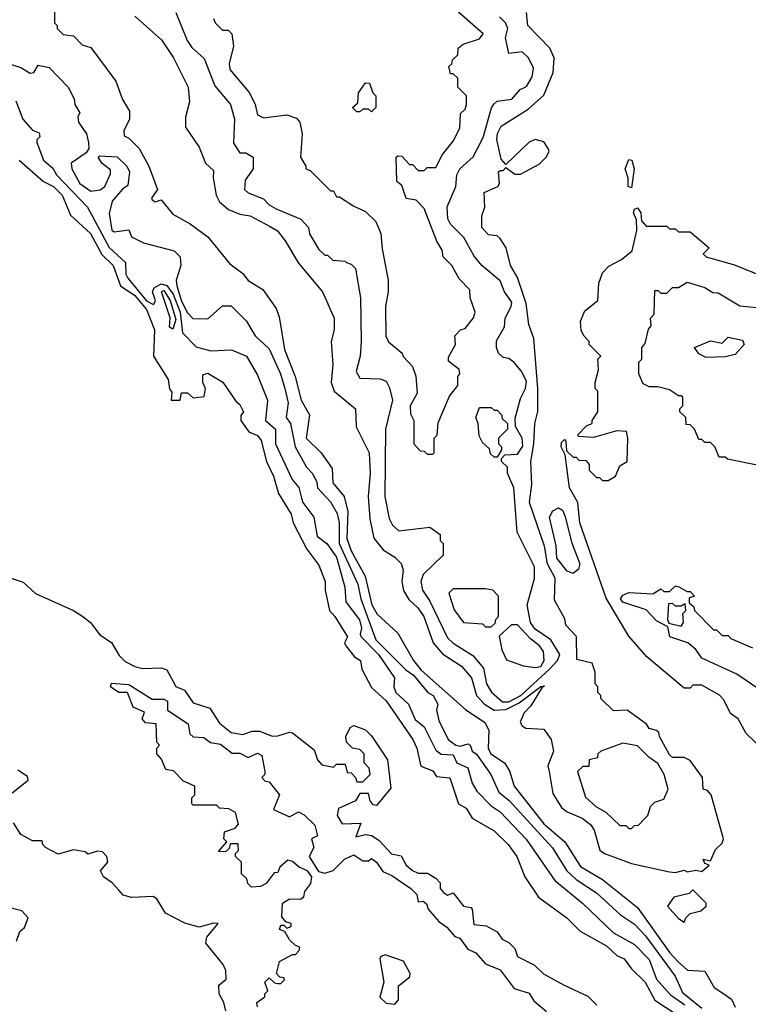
# Model space of a CAD drawing. Extents: x 2668140 to 2765664, y 823621 to 955240.
# Tile 42 of 256: x 2686621 to 2689114, y 857249 to 860615. Entities that reach past the tile are written whole.
import ezdxf

# ---------------------------------------------------------------- set-up
doc = ezdxf.new("R2010")
doc.units = 0

msp = doc.modelspace()

# ---------------------------------------------------------------- linework, layer by layer
at = {"layer": '0CON02XD'}
for points in [[(2686740, 860645), (2686740, 860605), (2686750, 860595), (2686750, 860585), (2686770, 860565), (2686805, 860560), (2686835, 860530), (2686865, 860520), (2686950, 860405), (2686973, 860343), (2686997, 860303), (2686997.5, 860275), (2686977.5, 860235), (2686978.3, 860218.3), (2686995, 860210), (2687030, 860175), (2687063.3, 860115), (2687092.5, 860035), (2687072.5, 860005), (2687075, 860000), (2687085, 859992.5), (2687105, 860000), (2687145, 859950), (2687205, 859917.5), (2687265, 859872.5), (2687340.7, 859780.7), (2687385, 859747.5), (2687403.6, 859723.6), (2687453, 859693), (2687498.3, 859628.3), (2687509.3, 859599.3), (2687527.7, 859487.7), (2687563.8, 859395), (2687584.2, 859314.2), (2687613.3, 859265), (2687601.2, 859185), (2687652.5, 859135), (2687690.7, 859080.7), (2687692.3, 859032.3), (2687731.2, 858985), (2687744.1, 858934.1), (2687741.2, 858841.2), (2687755, 858800), (2687803, 858713), (2687826.2, 858615), (2687845, 858582.5), (2687915, 858517.5), (2687968.8, 858425), (2687995, 858391.2), (2688147, 858257), (2688213, 858213), (2688226.4, 858186.4), (2688223.8, 858125), (2688233.8, 858105), (2688280, 858075), (2688297.7, 858047.7), (2688313.3, 857995), (2688415, 857866.2), (2688486.2, 857805), (2688540.3, 857720.3), (2688615.8, 857675.8), (2688735, 857580), (2688845.7, 857425.7), (2688874.3, 857394.3), (2688906.1, 857366.1), (2688965, 857362.5), (2688997, 857307), (2689026.7, 857286.7), (2689056.4, 857266.4), (2689069.3, 857239.3)], [(2687015, 860627.5), (2687106.4, 860546.4), (2687147.5, 860485), (2687197.5, 860385), (2687202.5, 860335), (2687188.3, 860281.7), (2687188.3, 860248.3), (2687235, 860180), (2687257.5, 860125), (2687285, 860100), (2687283.3, 860075), (2687293.8, 860015), (2687305, 859992.5), (2687336.1, 859966.1), (2687375, 859950), (2687410, 859945), (2687478.3, 859908.3), (2687503, 859893), (2687529.3, 859859.3), (2687575, 859782.5), (2687657.5, 859685), (2687697.5, 859595), (2687697.5, 859555), (2687687.5, 859515), (2687692.5, 859435), (2687686.7, 859375), (2687697.5, 859345), (2687770, 859285), (2687773, 859223), (2687816.7, 859135), (2687820, 859065), (2687813.8, 858985), (2687819.3, 858909.3), (2687833, 858843), (2687865, 858802.5), (2687905, 858777.5), (2687926.1, 858756.1), (2687933.3, 858735), (2687928.8, 858695), (2687934.1, 858664.1), (2687952.7, 858632.7), (2687983.3, 858605), (2688003.8, 858575), (2688036.2, 858485), (2688067.7, 858447.7), (2688133.3, 858405), (2688166.7, 858365), (2688184, 858305), (2688211.2, 858275), (2688245, 858254.5), (2688285, 858257.3), (2688330.4, 858279.6), (2688405, 858336.2), (2688417.5, 858337.5), (2688408.3, 858331.7), (2688370.6, 858269.4), (2688346.2, 858245), (2688333.8, 858213.8), (2688340.7, 858200.7), (2688353.6, 858193.6), (2688415, 858190), (2688440, 858155), (2688447.5, 858115), (2688428.8, 858065), (2688433.3, 858045), (2688445, 857970), (2688475, 857922.5), (2688495, 857906.7), (2688546.1, 857886.1), (2688573.9, 857863.9), (2688586.7, 857845), (2688606.4, 857776.4), (2688622.5, 857765), (2688715, 857730), (2688845, 857702.5), (2688865, 857700)], [(2687155, 860640), (2687193.9, 860543.9), (2687210.7, 860520.7), (2687253, 860483), (2687289.3, 860389.3), (2687342.5, 860325), (2687356.7, 860275), (2687353, 860193), (2687375, 860160), (2687395, 860160), (2687420, 860145), (2687420, 860105), (2687393, 860067), (2687390, 860035), (2687403, 860023), (2687455, 860002.5), (2687475, 859982.5), (2687499.3, 859969.3), (2687583, 859933), (2687610, 859905), (2687613, 859883), (2687645, 859830), (2687665, 859810), (2687675, 859810), (2687693, 859793), (2687735, 859790), (2687740, 859785), (2687755, 859780), (2687770, 859765), (2687787.5, 859665), (2687790, 859515), (2687786.7, 859465), (2687773, 859413), (2687785, 859390), (2687855, 859387.5), (2687875, 859380), (2687887, 859357), (2687896.7, 859315), (2687873.3, 859215), (2687871.2, 858985), (2687885, 858910), (2687897, 858887), (2687918.3, 858868.3), (2688025, 858880), (2688060, 858855), (2688060, 858835), (2688070, 858825), (2688070, 858785), (2688001.7, 858718.3), (2687993.3, 858695), (2688000, 858665), (2688025, 858627.5), (2688085, 858502.5), (2688105, 858483.3), (2688171.7, 858441.7), (2688208.3, 858398.3), (2688218.8, 858345), (2688235.9, 858315.9), (2688272.9, 858282.9), (2688295, 858282.9)], [(2687285, 860620), (2687290, 860605), (2687315, 860580), (2687335, 860580), (2687347, 860567), (2687352.5, 860525), (2687337.5, 860465), (2687340, 860445), (2687407.5, 860365), (2687427.5, 860325), (2687435, 860290), (2687455, 860280), (2687535, 860290), (2687568.3, 860278.3), (2687580, 860265), (2687587.5, 860225), (2687582.5, 860145), (2687600, 860115), (2687600, 860105), (2687615, 860100), (2687685, 860030), (2687695, 860030), (2687705, 860010), (2687715, 860010), (2687765, 859977.5), (2687805, 859960), (2687840, 859925), (2687857.5, 859885), (2687861.7, 859831.7), (2687882.5, 859725), (2687882.5, 859685), (2687872.5, 859635), (2687873.6, 859533.6), (2687883.6, 859513.6), (2687930, 859475), (2687933.6, 859463.6), (2687965, 859430), (2687977, 859397), (2687981.7, 859338.3), (2687957.5, 859295), (2687958.3, 859268.3), (2687970, 859245), (2687970, 859165), (2687991.7, 859141.7), (2688005, 859140), (2688015, 859130), (2688035, 859130)], [(2688035, 859130), (2688040, 859135), (2688040, 859185), (2688050, 859195), (2688053, 859237), (2688091.7, 859328.3), (2688120, 859365), (2688120, 859395), (2688127.5, 859405), (2688125, 859420), (2688088.3, 859448.3), (2688088.3, 859461.7), (2688112.5, 859505), (2688110, 859535), (2688130, 859555), (2688145, 859560), (2688173.6, 859596.4), (2688180, 859615), (2688162.5, 859665), (2688161.7, 859691.7), (2688125, 859730), (2688100, 859775), (2688070, 859805), (2688067, 859827), (2688048.3, 859858.3), (2688005, 859970), (2687978.3, 859998.3), (2687943.6, 860003.6), (2687928.3, 860048.3), (2687911.7, 860061.7), (2687910, 860145), (2687915, 860150), (2687928.3, 860148.3), (2687955, 860120), (2687965, 860120), (2687985, 860100), (2688005, 860100), (2688015, 860110), (2688045, 860110), (2688067.5, 860155), (2688105, 860200), (2688127.5, 860245), (2688130, 860295), (2688145, 860310), (2688150, 860325), (2688150, 860355), (2688120, 860385), (2688120, 860415), (2688105, 860430), (2688095, 860430), (2688090, 860455), (2688100, 860465), (2688101.7, 860478.3), (2688120, 860495), (2688121.7, 860518.3), (2688138.3, 860531.7), (2688195, 860550), (2688207, 860567), (2688115, 860647.5)], [(2688295, 858282.9), (2688335.7, 858305), (2688435, 858395.7), (2688462, 858425), (2688470, 858445), (2688438.8, 858495), (2688385, 858532), (2688368.8, 858555), (2688357.5, 858615), (2688382.5, 858705), (2688382.5, 858745), (2688323.6, 858863.6), (2688312.5, 859015), (2688290, 859065), (2688290, 859085), (2688270, 859105), (2688270, 859115), (2688281.7, 859128.3), (2688325, 859130), (2688343, 859157), (2688340, 859185), (2688317.5, 859225), (2688317, 859253), (2688335, 859320), (2688352.5, 859355), (2688355, 859380), (2688337.5, 859415), (2688313, 859443), (2688295, 859457.5), (2688275, 859460), (2688260, 859475), (2688252.5, 859495), (2688253, 859517), (2688280, 859565), (2688282.5, 859595), (2688303.3, 859635), (2688305, 859650), (2688280, 859685), (2688265, 859722.5), (2688202.5, 859775), (2688176.4, 859806.4), (2688140.7, 859870.7), (2688095, 859916.7), (2688086.2, 859935), (2688084.1, 859975.9), (2688113.3, 860045), (2688117.5, 860085), (2688127.5, 860105), (2688173, 860147), (2688187.5, 860175), (2688207, 860213), (2688236.1, 860313.9), (2688245, 860327.5), (2688255, 860336.7), (2688305, 860343.3), (2688333.6, 860376.4), (2688355, 860387.5), (2688375, 860420), (2688379.3, 860449.3), (2688362.5, 860485), (2688340, 860505), (2688295, 860500), (2688283.3, 860553.3), (2688291.2, 860585), (2688283.8, 860605), (2688262.5, 860625)], [(2688865, 857700), (2688895, 857707.5), (2688905, 857702.5), (2688935, 857707.5), (2688955, 857703.3), (2688980, 857725), (2688965, 857730), (2688960, 857745), (2688985, 857740), (2689001.7, 857778.3), (2689025, 857800), (2689030, 857815), (2688987.5, 857965), (2688975, 857980), (2688960, 857985), (2688957.5, 858025), (2688915, 858082.5), (2688895, 858092.5), (2688855, 858092.5), (2688845, 858102.5), (2688810, 858165), (2688808.3, 858178.3), (2688800, 858185), (2688775, 858192.5), (2688766.4, 858206.4), (2688700, 858255), (2688653, 858253), (2688610, 858295), (2688610, 858305), (2688600, 858315), (2688600, 858335), (2688590, 858345), (2688590, 858385), (2688580, 858415), (2688527.5, 858427.5), (2688526.4, 858506.4), (2688490, 858545), (2688487, 858567), (2688450.7, 858630.7), (2688453.8, 858706.2), (2688427.5, 858755), (2688416.7, 858815), (2688365.8, 858965), (2688373.9, 859026.1), (2688370, 859105), (2688380.8, 859165), (2688383.8, 859235), (2688393.6, 859276.4), (2688394.2, 859355), (2688380, 859525), (2688363.6, 859573.6), (2688353.8, 859645), (2688324.1, 859734.1), (2688301.2, 859775), (2688286.2, 859835), (2688265, 859867.5), (2688255, 859876.7), (2688225, 859880), (2688202.5, 859905), (2688202.5, 859945), (2688212.5, 859975), (2688210, 860025), (2688257.5, 860045), (2688262.5, 860055), (2688260, 860095), (2688265, 860100), (2688275, 860100), (2688285, 860110), (2688315, 860087.5), (2688335, 860087.5), (2688398.3, 860121.7), (2688422.5, 860145), (2688432.5, 860165), (2688430, 860175), (2688415, 860197.5), (2688385, 860206.2), (2688365, 860196.7), (2688285, 860120), (2688268.3, 860138.3), (2688254.3, 860205.7), (2688256.4, 860226.4), (2688268.3, 860251.7), (2688360.7, 860309.3), (2688415, 860357.5), (2688446.7, 860435), (2688450, 860485), (2688435, 860517.5), (2688360, 860595), (2688355, 860640)], [(2686575, 860467.5), (2686625, 860452.5), (2686657, 860433), (2686670, 860435), (2686685, 860460), (2686721.7, 860451.7), (2686787.5, 860385), (2686807.5, 860345), (2686810, 860325), (2686827, 860297), (2686820, 860285), (2686822.5, 860265), (2686850, 860225), (2686856.7, 860195), (2686857.5, 860175), (2686849.3, 860160.7), (2686797.5, 860125), (2686800, 860105), (2686827.5, 860055), (2686865, 860028.8), (2686896.2, 860033.8), (2686912.5, 860045), (2686931.7, 860088.3), (2686931.7, 860101.7), (2686903.6, 860123.6), (2686890, 860145), (2686895, 860150), (2686955, 860146.7), (2686987.5, 860115), (2686997.5, 860095), (2686991.7, 860048.3), (2686973.6, 860036.4), (2686937.5, 859995), (2686927, 859953), (2686936.4, 859896.4), (2686945, 859890), (2686995, 859897.5), (2687003.6, 859873.6), (2687045, 859852.5), (2687150, 859825), (2687170, 859805), (2687172.5, 859775), (2687156.7, 859725), (2687158.8, 859705), (2687175, 859653.3), (2687195, 859613.3), (2687213.9, 859593.9), (2687265, 859592.5), (2687315, 859637.5), (2687345, 859637.5), (2687397.5, 859585), (2687427.5, 859535), (2687475, 859490), (2687513.3, 859405), (2687528.8, 859355), (2687540, 859305), (2687532.5, 859255), (2687547.5, 859235), (2687563.8, 859155), (2687602.5, 859085), (2687622.5, 859065), (2687637.5, 859035), (2687640, 859015), (2687685, 858967.5), (2687707.3, 858927.3), (2687714, 858895), (2687714.4, 858825), (2687778, 858685), (2687788, 858635), (2687840, 858495), (2687943, 858393), (2687968.8, 858375), (2688017.5, 858315), (2688036.2, 858305), (2688052.5, 858275), (2688047.5, 858255), (2688055, 858220), (2688087.5, 858155), (2688113.3, 858135), (2688128.3, 858131.7), (2688155, 858140), (2688162.5, 858135), (2688170, 858115), (2688184.1, 858104.1), (2688233.3, 858035), (2688261.2, 857975), (2688295.7, 857945.7), (2688443.9, 857783.9), (2688493.3, 857705), (2688525, 857676.2), (2688595, 857630), (2688677.5, 857555), (2688725, 857523.3), (2688762.7, 857482.7), (2688863.8, 857345), (2688889.7, 857289.7), (2688955.6, 857235.6)], [(2687825, 860300), (2687815, 860310), (2687795, 860310), (2687785, 860300), (2687775, 860300), (2687760, 860315), (2687778.3, 860331.7), (2687780, 860365), (2687805, 860400), (2687818.3, 860398.3), (2687830, 860365), (2687840, 860355), (2687840, 860315), (2687825, 860300)], [(2686608.3, 860338.3), (2686632.5, 860275), (2686665, 860237.5), (2686688.3, 860228.3), (2686690, 860215), (2686680, 860205), (2686680, 860195), (2686702.5, 860135), (2686735, 860107.5), (2686746.7, 860085), (2686853.3, 859975), (2686927, 859837), (2686983.3, 859785), (2686984.2, 859745), (2686991.2, 859731.2), (2687055, 859654.3), (2687078.8, 859641.2), (2687085.8, 859654.2), (2687076, 859685), (2687080.9, 859699.1), (2687105, 859712.2), (2687125, 859706.9), (2687146.6, 859676.6), (2687170, 859615), (2687178.8, 859545), (2687225, 859497.5), (2687275, 859483.3), (2687346.4, 859486.4), (2687397.5, 859465), (2687435, 859400), (2687468.8, 859315), (2687462.5, 859245), (2687496.2, 859215), (2687496.2, 859165), (2687553.9, 859043.9), (2687575.9, 859015.9), (2687585, 858980)], [(2686620, 860135), (2686702.7, 860062.7), (2686736.7, 860045), (2686766.2, 860015), (2686795, 859947.5), (2686863.3, 859885), (2686902.1, 859812.1), (2686941.2, 859775), (2686965.7, 859705.7), (2687015, 859672.9), (2687055.6, 859625), (2687083.1, 859555), (2687079.1, 859465), (2687128.8, 859385), (2687133.6, 859353.6), (2687141.7, 859341.7), (2687140, 859315), (2687170, 859315), (2687175, 859340), (2687195, 859340), (2687215, 859322.5), (2687253, 859327), (2687257.5, 859355), (2687247.5, 859375), (2687248.3, 859401.7), (2687265, 859407.5), (2687316.4, 859376.4), (2687360.7, 859310.7), (2687375, 859300), (2687387.5, 859275), (2687378.3, 859261.7), (2687377.5, 859245), (2687405, 859206.7), (2687435, 859193.3), (2687447.1, 859177.1), (2687466.2, 859105), (2687489.2, 859055), (2687506.7, 858995), (2687550, 858925), (2687556.7, 858895), (2687604, 858805), (2687645, 858750), (2687666.2, 858695), (2687666.7, 858665), (2687681.2, 858595), (2687700, 858575), (2687742.5, 858505), (2687732.5, 858485), (2687737.5, 858475), (2687767, 858437), (2687787.5, 858425), (2687792.5, 858395), (2687825, 858332.5), (2687875, 858286.7), (2687966.7, 858155), (2687980, 858125), (2687993.9, 858063.9), (2688035, 858047.5), (2688047.5, 858027.5), (2688093, 858023), (2688122.5, 857935), (2688149.3, 857919.3), (2688170, 857885), (2688245, 857842.5), (2688292.5, 857795), (2688322.5, 857755), (2688350, 857685), (2688396.7, 857615), (2688493.8, 857545), (2688539.5, 857499.5), (2688628.7, 857448.7), (2688665, 857416.2), (2688690, 857405), (2688715, 857370), (2688761.2, 857325), (2688795, 857263.3), (2688867.5, 857215)], [(2688715, 860040), (2688703.3, 860045), (2688703.6, 860073.6), (2688693.3, 860105), (2688705, 860137.5), (2688716.2, 860135), (2688723.8, 860105), (2688715, 860040)], [(2688627.8, 858637.8), (2688537.5, 858895), (2688531.2, 858965), (2688502.5, 859015), (2688487.5, 859127.5), (2688473.8, 859155), (2688475, 859170), (2688485, 859180), (2688490, 859175), (2688491.7, 859141.7), (2688515, 859120), (2688525, 859120), (2688535, 859110), (2688558.3, 859108.3), (2688570, 859095), (2688570, 859075), (2688595, 859050), (2688605, 859050), (2688615, 859040), (2688635, 859040), (2688660, 859055), (2688675, 859090), (2688700, 859105), (2688702.5, 859185), (2688697, 859207), (2688665, 859210), (2688585, 859187.5), (2688535, 859190), (2688530, 859195), (2688561.7, 859228.3), (2688580, 859235), (2688580, 859245), (2688600, 859275), (2688600, 859345), (2688590, 859355), (2688590, 859375), (2688601.7, 859418.3), (2688600, 859455), (2688610, 859465), (2688570, 859505), (2688570, 859515), (2688553, 859533), (2688543, 859553), (2688540, 859585), (2688555, 859620), (2688600, 859655), (2688602.5, 859715), (2688615, 859750), (2688637, 859773), (2688680, 859795), (2688717.5, 859825), (2688732.5, 859895), (2688731.7, 859931.7), (2688721.2, 859955), (2688725, 859967.5), (2688735, 859972.5), (2688746.7, 859955), (2688748.3, 859928.3), (2688765, 859910), (2688835, 859910), (2688845, 859900), (2688865, 859900), (2688875, 859890), (2688915, 859890), (2688980, 859835), (2688960, 859815), (2688970, 859805), (2689067, 859777), (2689165, 859737.5)], [(2689145, 859092.5), (2689043, 859113), (2689035, 859120), (2689015, 859120), (2689000, 859155), (2688985, 859170), (2688965, 859170), (2688955, 859180), (2688945, 859180), (2688930, 859215), (2688915, 859230), (2688901.7, 859231.7), (2688900, 859255), (2688880, 859275), (2688880, 859285), (2688890, 859295), (2688890, 859325), (2688885, 859330), (2688875, 859330), (2688845, 859350), (2688805, 859360), (2688775, 859360), (2688755, 859370), (2688740, 859405), (2688740, 859445), (2688750, 859455), (2688750, 859495), (2688761.7, 859508.3), (2688773, 859557), (2688781.7, 859568.3), (2688780, 859595), (2688791.7, 859608.3), (2688795, 859690), (2688805, 859690), (2688815, 859680), (2688835, 859680), (2688855, 859700), (2688875, 859700), (2688905, 859717.5), (2688965, 859700), (2688993, 859683), (2689011.7, 859681.7), (2689085, 859637.5), (2689175, 859627.5)], [(2687145, 859557.5), (2687134.2, 859564.2), (2687136.4, 859596.4), (2687106.7, 859685), (2687115, 859689.2), (2687135.6, 859655), (2687155, 859590), (2687145, 859557.5)], [(2688970.7, 859460.7), (2688945, 859472.5), (2688930, 859495), (2688985, 859517.5), (2689025, 859510), (2689045, 859530), (2689095, 859520), (2689100, 859505), (2689069.3, 859470.7), (2689035, 859463.3), (2688970.7, 859460.7)], [(2688255, 859120), (2688245, 859120), (2688231.7, 859131.7), (2688228.3, 859148.3), (2688205, 859170), (2688193, 859193), (2688190, 859235), (2688182.5, 859255), (2688195, 859290), (2688235, 859290), (2688245, 859280), (2688255, 859280), (2688270, 859265), (2688271.7, 859251.7), (2688290, 859235), (2688290, 859215), (2688260, 859185), (2688260, 859165), (2688270, 859155), (2688270, 859145), (2688255, 859120)], [(2687585, 858980), (2687590, 858965), (2687627.5, 858915), (2687639.3, 858849.3), (2687672.5, 858825), (2687705, 858777.5), (2687733.3, 858675), (2687737.5, 858625), (2687783.9, 858563.9), (2687791.2, 858535), (2687786.2, 858515), (2687790, 858505), (2687848.8, 858445), (2687903.3, 858365), (2687901.2, 858335), (2687908.8, 858315), (2687951.2, 858275), (2687975, 858222.5), (2688005, 858197.5), (2688045, 858117.5), (2688063.9, 858103.9), (2688105, 858102.5), (2688117.5, 858075), (2688155, 858057.5), (2688170, 858005), (2688185, 857977.5), (2688235, 857927.5), (2688265, 857906.7), (2688353.9, 857813.9), (2688452.3, 857672.3), (2688547.5, 857595), (2688653.6, 857493.6), (2688725, 857453.3), (2688775, 857402.5), (2688800, 857335), (2688848.3, 857281.7), (2688897.4, 857247.4)], [(2688515, 858722), (2688495, 858730), (2688459.5, 858775), (2688456.5, 858816.5), (2688434.3, 858915), (2688445, 858936.7), (2688465, 858946.7), (2688478.3, 858938.3), (2688487.3, 858917.3), (2688509.5, 858829.5), (2688537.5, 858755), (2688532.9, 858737.1), (2688515, 858722)], [(2686545, 858721.2), (2686632.7, 858692.7), (2686675, 858653.8), (2686805.9, 858595.9), (2686837.5, 858575), (2686863.3, 858555), (2686895, 858512.5), (2686935.9, 858485.9), (2686961.7, 858441.7), (2686981.7, 858421.7), (2687015, 858403.8), (2687043, 858397), (2687105, 858400), (2687125, 858392.5), (2687156.1, 858336.1), (2687185, 858323.3), (2687215, 858280), (2687271.7, 858261.7), (2687305, 858210), (2687345, 858178.8), (2687385, 858171.2), (2687417, 858183), (2687443, 858183), (2687485, 858166.2), (2687505, 858166.7), (2687545, 858180), (2687555, 858177.5), (2687629.3, 858119.3), (2687640, 858085), (2687655, 858067.5), (2687695, 858060), (2687705, 858070), (2687735, 858070), (2687741.7, 858041.7), (2687755, 858040), (2687770, 858025), (2687775, 858010), (2687795, 858010), (2687820, 858035), (2687817, 858057), (2687800, 858075), (2687800, 858105), (2687785, 858120), (2687760, 858125), (2687740, 858145), (2687737.5, 858165), (2687752.5, 858195), (2687765, 858202.5), (2687805, 858187.5), (2687825, 858167.5), (2687880, 858085), (2687891.7, 857988.3), (2687841.7, 857928.3), (2687830.7, 857930.7), (2687820, 857945), (2687815, 857970), (2687785, 857970), (2687770, 857945), (2687711.7, 857918.3), (2687708, 857895), (2687725, 857866.7), (2687788.3, 857868.3), (2687771.7, 857821.7), (2687805, 857830), (2687825, 857826.7), (2687850, 857810), (2687893.9, 857763.9), (2687926.4, 857756.4), (2687943.3, 857725), (2687965, 857706.7), (2687985, 857697.5), (2688017, 857697), (2688045, 857680), (2688060, 857665), (2688060, 857645), (2688071.7, 857631.7), (2688085, 857622.5), (2688105, 857630), (2688140, 857585), (2688165, 857580), (2688170, 857575), (2688175, 857522.5), (2688217, 857517), (2688255, 857497.5), (2688271.7, 857471.7), (2688295, 857460), (2688315, 857440), (2688325, 857412.5), (2688382.5, 857382.5), (2688413.9, 857353.9), (2688484.1, 857314.1), (2688565, 857276.7), (2688595.9, 857245.9)], [(2688235, 858540), (2688248.3, 858551.7), (2688250, 858565), (2688260, 858575), (2688260, 858645), (2688240, 858665), (2688215, 858670), (2688105, 858670), (2688090, 858655), (2688108.3, 858598.3), (2688140, 858555), (2688205, 858550), (2688215, 858540), (2688235, 858540)], [(2689197.5, 858295), (2689075, 858377.5), (2688955, 858432.5), (2688935, 858462.5), (2688907.5, 858485), (2688845.8, 858505.8), (2688839.3, 858539.3), (2688800, 858560), (2688765, 858597.5), (2688685, 858623.8), (2688677.5, 858635), (2688685, 858647.5), (2688705, 858657.5), (2688787.5, 858652.5), (2688815, 858670), (2688825, 858660), (2688845, 858660), (2688865, 858680), (2688877, 858677), (2688905, 858660), (2688915, 858660), (2688930, 858645), (2688911.7, 858638.3), (2688911.7, 858621.7), (2688928.3, 858608.3), (2688930, 858595), (2688995, 858530), (2689005, 858530), (2689025, 858510), (2689045, 858510), (2689055, 858500), (2689128.3, 858468.3)], [(2689167, 858117), (2689107.5, 858175), (2689080, 858225), (2689053.9, 858243.9), (2689030.5, 858290.5), (2689015.8, 858305.8), (2688955, 858340), (2688925, 858340), (2688915, 858330), (2688895, 858330), (2688767, 858437), (2688705, 858507.5), (2688627.8, 858637.8)], [(2688885, 858542.5), (2688892.5, 858555), (2688890, 858585), (2688900, 858595), (2688898.3, 858618.3), (2688885, 858610), (2688865, 858610), (2688855, 858620), (2688841.7, 858618.3), (2688837.5, 858565), (2688842.5, 858552.5), (2688885, 858542.5)], [(2688385, 858400.8), (2688405, 858404.2), (2688416.2, 858425), (2688413.3, 858455), (2688400, 858475), (2688368.8, 858498.8), (2688325, 858546.2), (2688303.8, 858546.2), (2688261.7, 858508.3), (2688270.7, 858460.7), (2688287, 858427), (2688345, 858406.7), (2688385, 858400.8)], [(2687435, 857240), (2687432.5, 857255), (2687460, 857275), (2687460, 857285), (2687470, 857295), (2687460, 857325), (2687475, 857340), (2687493, 857323), (2687505, 857320), (2687515, 857320), (2687527, 857333), (2687525, 857340), (2687511.7, 857341.7), (2687500, 857355), (2687510, 857395), (2687555, 857420), (2687565, 857420), (2687577, 857433), (2687580, 857445), (2687565, 857450), (2687545, 857470), (2687528.3, 857498.3), (2687510, 857505), (2687515, 857520), (2687525, 857520), (2687535, 857510), (2687550, 857515), (2687550, 857525), (2687531.7, 857531.7), (2687518.3, 857548.3), (2687520, 857595), (2687545, 857610), (2687581.7, 857608.3), (2687593, 857617), (2687597.5, 857635), (2687618, 857662), (2687620.8, 857685), (2687605.8, 857705.8), (2687577.7, 857717.7), (2687555, 857737.5), (2687538.3, 857741.7), (2687511.7, 857718.3), (2687505, 857700), (2687491.7, 857698.3), (2687465, 857662.5), (2687445, 857652.5), (2687415, 857650), (2687401.7, 857661.7), (2687398.3, 857678.3), (2687380, 857695), (2687380, 857735), (2687360, 857755), (2687360, 857765), (2687370, 857775), (2687368.3, 857798.3), (2687341.7, 857798.3), (2687338.3, 857781.7), (2687325, 857770), (2687301.7, 857771.7), (2687330, 857805), (2687320, 857815), (2687321.7, 857838.3), (2687358.3, 857851.7), (2687370, 857865), (2687360, 857905), (2687337, 857917), (2687305, 857920), (2687295, 857930), (2687215, 857930), (2687210, 857935), (2687210, 857955), (2687220, 857965), (2687220, 857995), (2687181.7, 858011.7), (2687147.5, 858047.5), (2687121.7, 858051.7), (2687107, 858087), (2687090, 858105), (2687090, 858125), (2687100, 858135), (2687090, 858145), (2687088.3, 858208.3), (2687051.7, 858211.7), (2687040, 858225), (2687048.3, 858248.3), (2687010, 858265), (2686990, 858315), (2686960, 858315), (2686932.5, 858335), (2686935, 858346.7), (2686995, 858342.5), (2687075, 858292.5), (2687115, 858292.5), (2687126.7, 858285), (2687127.5, 858255), (2687197.7, 858207.7), (2687204, 858174), (2687215, 858163.3), (2687251.7, 858161.7), (2687274.1, 858144.1), (2687308, 858138), (2687348.3, 858108.3), (2687375, 858107.5), (2687403, 858093), (2687435, 858107.5), (2687449.3, 858099.3), (2687460, 858045), (2687460, 858035), (2687450, 858025), (2687461.7, 858011.7), (2687475, 858010), (2687510, 857965), (2687490, 857915), (2687545, 857890), (2687575, 857907.5), (2687595, 857897.5), (2687631.7, 857861.7), (2687640, 857825), (2687620, 857815), (2687627.5, 857785), (2687611.2, 857755), (2687643.3, 857703.3), (2687665, 857698), (2687693.6, 857706.4), (2687732.5, 857745), (2687765, 857760), (2687795, 857740), (2687815, 857740), (2687825, 857747.5), (2687842.5, 857735), (2687863.6, 857703.6), (2687895, 857690), (2687960, 857645), (2687980, 857625), (2687985, 857600), (2688001.7, 857601.7), (2688013, 857593), (2688018.8, 857575), (2688055, 857532.5), (2688083, 857513), (2688110.7, 857480.7), (2688127.5, 857475), (2688155, 857437.5), (2688182.5, 857425), (2688215, 857387.5), (2688265, 857367.5), (2688313.6, 857303.6), (2688365, 857287.5), (2688380.7, 857260.7), (2688424.2, 857224.2)], [(2688715, 857850), (2688725, 857860), (2688738.3, 857861.7), (2688758.3, 857881.7), (2688770, 857895), (2688780, 857925), (2688795, 857940), (2688825, 857950), (2688840, 857985), (2688826.2, 858035), (2688805, 858072.5), (2688773.6, 858093.6), (2688735, 858132.5), (2688685, 858142.5), (2688610, 858115), (2688600, 858105), (2688598.3, 858091.7), (2688570, 858085), (2688568.3, 858061.7), (2688548.3, 858061.7), (2688530, 858045), (2688557, 857957), (2688592.5, 857925), (2688626.4, 857906.4), (2688675, 857860), (2688695, 857860), (2688705, 857850), (2688715, 857850)], [(2686595, 857972.5), (2686650, 858015), (2686648.3, 858028.3), (2686615, 858050)], [(2687326.4, 857226.4), (2687320, 857255), (2687303.8, 857285), (2687302.5, 857315), (2687327.5, 857335), (2687326.7, 857365), (2687317.5, 857385), (2687258.3, 857458.3), (2687261.7, 857478.3), (2687300, 857525), (2687285, 857526.7), (2687235, 857513.3), (2687186.2, 857526.2), (2687120.5, 857560.5), (2687090, 857610), (2687078, 857618), (2687003.9, 857613.9), (2686975, 857622.5), (2686961.7, 857638.3), (2686937.5, 857665), (2686907.5, 857685), (2686897.5, 857705), (2686922.5, 857735), (2686920, 857755), (2686905, 857770), (2686887, 857773), (2686855, 857762.5), (2686845, 857770), (2686805, 857777.5), (2686753, 857763), (2686710, 857785), (2686700, 857795), (2686698.3, 857808.3), (2686665, 857807.5), (2686625, 857830), (2686600, 857870)], [(2688895, 857530), (2688900, 857545), (2688915, 857560), (2688951.7, 857568.3), (2688970, 857585), (2688970, 857595), (2688925, 857640), (2688911.7, 857628.3), (2688860, 857615), (2688837.5, 857585), (2688875, 857542.5), (2688895, 857530)], [(2686610, 857465), (2686621.7, 857498.3), (2686638.3, 857511.7), (2686650, 857545), (2686628.3, 857568.3), (2686578.3, 857581.7)], [(2687905, 857250), (2687917.5, 857265), (2687917.5, 857312.5), (2687956.4, 857343.6), (2687957.5, 857355), (2687935, 857396.7), (2687871.7, 857418.3), (2687857, 857413), (2687853.3, 857405), (2687866.7, 857325), (2687853.6, 857273.6), (2687875, 857252.5), (2687905, 857250)]]:
    msp.add_lwpolyline(points, dxfattribs=at)

doc.saveas('drawing.dxf')
